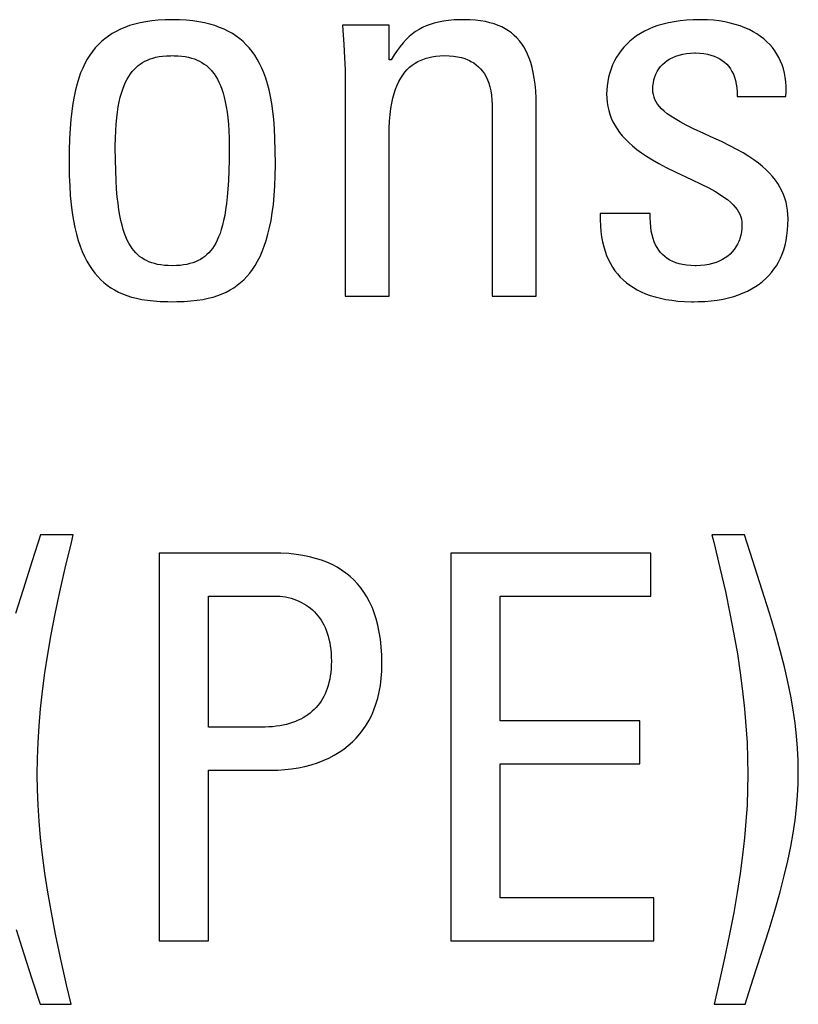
# Model space of a CAD drawing. Header units: millimetres. Extents: x -531 to 1423, y -716 to 1118.
# Tile 44 of 112: x 288.02 to 291.34, y 457.86 to 462.07. Entities that reach past the tile are written whole.
import ezdxf

# ---------------------------------------------------------------- set-up
doc = ezdxf.new("R2010")
doc.units = ezdxf.units.MM
doc.header["$LTSCALE"] = 23.1
doc.layers.get('0').update_dxf_attribs({"linetype": 'CONTINUOUS'})

msp = doc.modelspace()

# ---------------------------------------------------------------- linework, layer by layer
at = {"color": 7}
for p, q in [((288.5327, 462.0519), (288.5098, 462.0463)), ((288.557, 462.0565), (288.5327, 462.0519)), ((288.5828, 462.0603), (288.557, 462.0565)), ((288.6102, 462.063), (288.5828, 462.0603)), ((288.6393, 462.0647), (288.6102, 462.063)), ((288.6702, 462.0653), (288.6393, 462.0647)), ((288.7011, 462.0647), (288.6702, 462.0653)), ((288.7302, 462.063), (288.7011, 462.0647)), ((288.7576, 462.0603), (288.7302, 462.063)), ((288.7834, 462.0565), (288.7576, 462.0603)), ((288.8077, 462.0519), (288.7834, 462.0565)), ((288.8306, 462.0463), (288.8077, 462.0519)), ((289.7889, 462.0508), (289.7713, 462.0453)), ((289.8077, 462.0554), (289.7889, 462.0508)), ((289.8279, 462.0592), (289.8077, 462.0554)), ((289.8499, 462.0621), (289.8279, 462.0592)), ((289.874, 462.0641), (289.8499, 462.0621)), ((289.9005, 462.0651), (289.874, 462.0641)), ((289.9153, 462.0653), (289.9005, 462.0651)), ((289.9409, 462.0647), (289.9153, 462.0653)), ((289.9647, 462.0631), (289.9409, 462.0647)), ((289.9869, 462.0605), (289.9647, 462.0631)), ((290.0076, 462.0569), (289.9869, 462.0605)), ((290.0269, 462.0525), (290.0076, 462.0569)), ((290.0449, 462.0472), (290.0269, 462.0525)), ((290.0618, 462.041), (290.0449, 462.0472)), ((290.7891, 462.052), (290.7662, 462.0464)), ((290.8133, 462.0566), (290.7891, 462.052)), ((290.8389, 462.0603), (290.8133, 462.0566)), ((290.8659, 462.063), (290.8389, 462.0603)), ((290.8943, 462.0647), (290.8659, 462.063)), ((290.9242, 462.0653), (290.8943, 462.0647)), ((290.9286, 462.0653), (290.9242, 462.0653)), ((290.9553, 462.0645), (290.9286, 462.0653)), ((290.9811, 462.0627), (290.9553, 462.0645)), ((291.006, 462.0598), (290.9811, 462.0627)), ((291.0299, 462.0559), (291.006, 462.0598)), ((291.0528, 462.051), (291.0299, 462.0559)), ((291.0745, 462.0452), (291.0528, 462.051)), ((288.4135, 462.0057), (288.3973, 461.9951)), ((288.4306, 462.0155), (288.4135, 462.0057)), ((288.4487, 462.0244), (288.4306, 462.0155)), ((288.4679, 462.0325), (288.4487, 462.0244)), ((288.4883, 462.0398), (288.4679, 462.0325)), ((288.5098, 462.0463), (288.4883, 462.0398)), ((288.8522, 462.0398), (288.8306, 462.0463)), ((288.8725, 462.0325), (288.8522, 462.0398)), ((288.8917, 462.0244), (288.8725, 462.0325)), ((288.9098, 462.0155), (288.8917, 462.0244)), ((288.9269, 462.0057), (288.9098, 462.0155)), ((288.9431, 461.9951), (288.9269, 462.0057)), ((289.3971, 462.0424), (289.3989, 462.0202)), ((289.5966, 462.0424), (289.3971, 462.0424)), ((289.3989, 462.0202), (289.4033, 461.9592)), ((289.5966, 461.8934), (289.5966, 462.0424)), ((289.7096, 462.0146), (289.6957, 462.0044)), ((289.724, 462.0237), (289.7096, 462.0146)), ((289.739, 462.0318), (289.724, 462.0237)), ((289.7547, 462.039), (289.739, 462.0318)), ((289.7713, 462.0453), (289.7547, 462.039)), ((290.0775, 462.0341), (290.0618, 462.041)), ((290.0922, 462.0264), (290.0775, 462.0341)), ((290.0992, 462.0222), (290.0922, 462.0264)), ((290.106, 462.0179), (290.0992, 462.0222)), ((290.1189, 462.0085), (290.106, 462.0179)), ((290.1309, 461.9984), (290.1189, 462.0085)), ((290.6694, 462.0064), (290.6532, 461.9961)), ((290.6865, 462.0159), (290.6694, 462.0064)), ((290.7047, 462.0247), (290.6865, 462.0159)), ((290.724, 462.0327), (290.7047, 462.0247)), ((290.7445, 462.04), (290.724, 462.0327)), ((290.7662, 462.0464), (290.7445, 462.04)), ((291.0952, 462.0386), (291.0745, 462.0452)), ((291.1148, 462.0311), (291.0952, 462.0386)), ((291.1333, 462.0229), (291.1148, 462.0311)), ((291.1507, 462.0139), (291.1333, 462.0229)), ((291.167, 462.0043), (291.1507, 462.0139)), ((288.3677, 461.9715), (288.3541, 461.9584)), ((288.3821, 461.9837), (288.3677, 461.9715)), ((288.3973, 461.9951), (288.3821, 461.9837)), ((288.9583, 461.9837), (288.9431, 461.9951)), ((288.9727, 461.9715), (288.9583, 461.9837)), ((288.9863, 461.9584), (288.9727, 461.9715)), ((289.6563, 461.9666), (289.6436, 461.9512)), ((289.6691, 461.9806), (289.6563, 461.9666)), ((289.6822, 461.9931), (289.6691, 461.9806)), ((289.6957, 462.0044), (289.6822, 461.9931)), ((290.1421, 461.9874), (290.1309, 461.9984)), ((290.1526, 461.9756), (290.1421, 461.9874)), ((290.1624, 461.9628), (290.1526, 461.9756)), ((290.1715, 461.949), (290.1624, 461.9628)), ((290.624, 461.9735), (290.6108, 461.9611)), ((290.6381, 461.9851), (290.624, 461.9735)), ((290.6532, 461.9961), (290.6381, 461.9851)), ((291.1822, 461.9939), (291.167, 462.0043)), ((291.1964, 461.9829), (291.1822, 461.9939)), ((291.2096, 461.9713), (291.1964, 461.9829)), ((291.2218, 461.9591), (291.2096, 461.9713)), ((288.3292, 461.9295), (288.3179, 461.9136)), ((288.3413, 461.9445), (288.3292, 461.9295)), ((288.3541, 461.9584), (288.3413, 461.9445)), ((288.9991, 461.9445), (288.9863, 461.9584)), ((289.0112, 461.9295), (288.9991, 461.9445)), ((289.0226, 461.9136), (289.0112, 461.9295)), ((289.4033, 461.9592), (289.4062, 461.9033)), ((289.631, 461.934), (289.6184, 461.9148)), ((289.6436, 461.9512), (289.631, 461.934)), ((290.1799, 461.9341), (290.1715, 461.949)), ((290.1877, 461.918), (290.1799, 461.9341)), ((290.5871, 461.9344), (290.5766, 461.92)), ((290.5985, 461.9481), (290.5871, 461.9344)), ((290.6108, 461.9611), (290.5985, 461.9481)), ((290.8505, 461.9181), (290.8664, 461.9209)), ((290.8664, 461.9209), (290.8832, 461.9226)), ((290.8832, 461.9226), (290.9006, 461.9232)), ((290.9006, 461.9232), (290.9012, 461.9232)), ((290.9012, 461.9232), (290.9041, 461.9232)), ((290.9041, 461.9232), (290.9226, 461.9224)), ((290.9226, 461.9224), (290.9398, 461.9207)), ((291.233, 461.9462), (291.2218, 461.9591)), ((291.2432, 461.9327), (291.233, 461.9462)), ((291.2525, 461.9186), (291.2432, 461.9327)), ((288.3071, 461.8965), (288.2971, 461.8783)), ((288.3179, 461.9136), (288.3071, 461.8965)), ((288.5337, 461.8761), (288.5435, 461.8824)), ((288.5435, 461.8824), (288.5537, 461.8881)), ((288.5537, 461.8881), (288.5644, 461.8932)), ((288.5644, 461.8932), (288.5758, 461.8977)), ((288.5758, 461.8977), (288.5879, 461.9015)), ((288.5879, 461.9015), (288.6007, 461.9048)), ((288.6007, 461.9048), (288.6144, 461.9075)), ((288.6144, 461.9075), (288.6291, 461.9095)), ((288.6291, 461.9095), (288.645, 461.9109)), ((288.645, 461.9109), (288.6621, 461.9116)), ((288.6621, 461.9116), (288.6702, 461.9117)), ((288.6702, 461.9117), (288.6783, 461.9116)), ((288.6783, 461.9116), (288.6954, 461.9109)), ((288.6954, 461.9109), (288.7113, 461.9095)), ((288.7113, 461.9095), (288.726, 461.9075)), ((288.726, 461.9075), (288.7397, 461.9048)), ((288.7397, 461.9048), (288.7525, 461.9015)), ((288.7525, 461.9015), (288.7646, 461.8977)), ((288.7646, 461.8977), (288.776, 461.8932)), ((288.776, 461.8932), (288.7868, 461.8881)), ((288.7868, 461.8881), (288.797, 461.8824)), ((288.797, 461.8824), (288.8067, 461.8761)), ((289.0333, 461.8965), (289.0226, 461.9136)), ((289.0433, 461.8783), (289.0333, 461.8965)), ((289.4062, 461.9033), (289.408, 461.851)), ((289.6057, 461.8934), (289.5966, 461.8934)), ((289.6184, 461.9148), (289.6057, 461.8934)), ((289.695, 461.8711), (289.7068, 461.8793)), ((289.7068, 461.8793), (289.7193, 461.8866)), ((289.7193, 461.8866), (289.7327, 461.893)), ((289.7327, 461.893), (289.7469, 461.8985)), ((289.7469, 461.8985), (289.7543, 461.9009)), ((289.7543, 461.9009), (289.762, 461.9031)), ((289.762, 461.9031), (289.778, 461.9068)), ((289.778, 461.9068), (289.7951, 461.9095)), ((289.7951, 461.9095), (289.8133, 461.9111)), ((289.8133, 461.9111), (289.8327, 461.9117)), ((289.8327, 461.9117), (289.8529, 461.9111)), ((289.8529, 461.9111), (289.8715, 461.9095)), ((289.8715, 461.9095), (289.8887, 461.9069)), ((289.8887, 461.9069), (289.9047, 461.9033)), ((289.9047, 461.9033), (289.9194, 461.8989)), ((289.9194, 461.8989), (289.9331, 461.8936)), ((289.9331, 461.8936), (289.9395, 461.8907)), ((289.9395, 461.8907), (289.9457, 461.8875)), ((289.9457, 461.8875), (289.9574, 461.8806)), ((289.9574, 461.8806), (289.9682, 461.873)), ((290.1948, 461.9007), (290.1877, 461.918)), ((290.2012, 461.8819), (290.1948, 461.9007)), ((290.2069, 461.8615), (290.2012, 461.8819)), ((290.5584, 461.8892), (290.5507, 461.8728)), ((290.567, 461.9049), (290.5584, 461.8892)), ((290.5766, 461.92), (290.567, 461.9049)), ((290.7643, 461.8743), (290.7738, 461.8829)), ((290.7738, 461.8829), (290.7842, 461.8907)), ((290.7842, 461.8907), (290.7956, 461.8978)), ((290.7956, 461.8978), (290.8079, 461.9042)), ((290.8079, 461.9042), (290.8212, 461.9097)), ((290.8212, 461.9097), (290.8354, 461.9144)), ((290.8354, 461.9144), (290.8505, 461.9181)), ((290.9398, 461.9207), (290.9557, 461.9179)), ((290.9557, 461.9179), (290.9705, 461.9143)), ((290.9705, 461.9143), (290.9842, 461.9098)), ((290.9842, 461.9098), (290.9968, 461.9044)), ((290.9968, 461.9044), (291.0085, 461.8983)), ((291.0085, 461.8983), (291.0192, 461.8913)), ((291.0192, 461.8913), (291.0291, 461.8836)), ((291.0291, 461.8836), (291.0382, 461.875)), ((291.2608, 461.9038), (291.2525, 461.9186)), ((291.2682, 461.8883), (291.2608, 461.9038)), ((291.2746, 461.8722), (291.2682, 461.8883)), ((288.279, 461.838), (288.2709, 461.8157)), ((288.2877, 461.8588), (288.279, 461.838)), ((288.2971, 461.8783), (288.2877, 461.8588)), ((288.4915, 461.8337), (288.4992, 461.8437)), ((288.4992, 461.8437), (288.5032, 461.8484)), ((288.5032, 461.8484), (288.5072, 461.8529)), ((288.5072, 461.8529), (288.5157, 461.8614)), ((288.5157, 461.8614), (288.5245, 461.8691)), ((288.5245, 461.8691), (288.5337, 461.8761)), ((288.8067, 461.8761), (288.8159, 461.8691)), ((288.8159, 461.8691), (288.8248, 461.8614)), ((288.8248, 461.8614), (288.8332, 461.8529)), ((288.8332, 461.8529), (288.8373, 461.8484)), ((288.8373, 461.8484), (288.8412, 461.8437)), ((288.8412, 461.8437), (288.8489, 461.8337)), ((289.0527, 461.8588), (289.0433, 461.8783)), ((289.0614, 461.838), (289.0527, 461.8588)), ((289.0695, 461.8157), (289.0614, 461.838)), ((289.408, 461.851), (289.4085, 461.8016)), ((289.6545, 461.8289), (289.6637, 461.8409)), ((289.6637, 461.8409), (289.6735, 461.852)), ((289.6735, 461.852), (289.6839, 461.862)), ((289.6839, 461.862), (289.695, 461.8711)), ((289.9682, 461.873), (289.9781, 461.8645)), ((289.9781, 461.8645), (289.9872, 461.8552)), ((289.9872, 461.8552), (289.9955, 461.845)), ((289.9955, 461.845), (290.0031, 461.8339)), ((290.2119, 461.8395), (290.2069, 461.8615)), ((290.2162, 461.8155), (290.2119, 461.8395)), ((290.5382, 461.8383), (290.5334, 461.8202)), ((290.5439, 461.8558), (290.5382, 461.8383)), ((290.5507, 461.8728), (290.5439, 461.8558)), ((290.7359, 461.8334), (290.7416, 461.8447)), ((290.7416, 461.8447), (290.7482, 461.8552)), ((290.7482, 461.8552), (290.7558, 461.8651)), ((290.7558, 461.8651), (290.7643, 461.8743)), ((291.0382, 461.875), (291.0464, 461.8656)), ((291.0464, 461.8656), (291.0538, 461.8554)), ((291.0538, 461.8554), (291.0604, 461.8443)), ((291.0604, 461.8443), (291.0663, 461.8323)), ((291.2801, 461.8553), (291.2746, 461.8722)), ((291.2846, 461.8377), (291.2801, 461.8553)), ((291.288, 461.8193), (291.2846, 461.8377)), ((288.2709, 461.8157), (288.2635, 461.7917)), ((288.4645, 461.7839), (288.4707, 461.7979)), ((288.4707, 461.7979), (288.4773, 461.8108)), ((288.4773, 461.8108), (288.4842, 461.8227)), ((288.4842, 461.8227), (288.4915, 461.8337)), ((288.8489, 461.8337), (288.8562, 461.8227)), ((288.8562, 461.8227), (288.8632, 461.8108)), ((288.8632, 461.8108), (288.8697, 461.7979)), ((288.8697, 461.7979), (288.8759, 461.7839)), ((289.0769, 461.7917), (289.0695, 461.8157)), ((289.4085, 461.8016), (289.4085, 460.8844)), ((289.6306, 461.7859), (289.638, 461.8014)), ((289.638, 461.8014), (289.6459, 461.8158)), ((289.6459, 461.8158), (289.6545, 461.8289)), ((290.0031, 461.8339), (290.01, 461.8218)), ((290.01, 461.8218), (290.0162, 461.8087)), ((290.0162, 461.8087), (290.0216, 461.7944)), ((290.2197, 461.7894), (290.2162, 461.8155)), ((290.5297, 461.8018), (290.5271, 461.7831)), ((290.5334, 461.8202), (290.5297, 461.8018)), ((290.723, 461.7818), (290.7246, 461.7958)), ((290.7246, 461.7958), (290.7274, 461.809)), ((290.7274, 461.809), (290.7311, 461.8216)), ((290.7311, 461.8216), (290.7359, 461.8334)), ((291.0663, 461.8323), (291.0712, 461.8194)), ((291.0712, 461.8194), (291.0754, 461.8053)), ((291.0754, 461.8053), (291.0786, 461.7902)), ((291.2904, 461.8001), (291.288, 461.8193)), ((291.2918, 461.7801), (291.2904, 461.8001)), ((288.2568, 461.7659), (288.2508, 461.7381)), ((288.2635, 461.7917), (288.2568, 461.7659)), ((288.4532, 461.7522), (288.4587, 461.7687)), ((288.4587, 461.7687), (288.4645, 461.7839)), ((288.8759, 461.7839), (288.8818, 461.7687)), ((288.8818, 461.7687), (288.8872, 461.7522)), ((289.0836, 461.7659), (289.0769, 461.7917)), ((289.0896, 461.7381), (289.0836, 461.7659)), ((289.6178, 461.7506), (289.6239, 461.7689)), ((289.6239, 461.7689), (289.6306, 461.7859)), ((290.0216, 461.7944), (290.0263, 461.7789)), ((290.0263, 461.7789), (290.0302, 461.762)), ((290.0302, 461.762), (290.0332, 461.7437)), ((290.2223, 461.7609), (290.2197, 461.7894)), ((290.224, 461.7296), (290.2223, 461.7609)), ((290.5256, 461.7643), (290.5252, 461.7489)), ((290.5271, 461.7831), (290.5256, 461.7643)), ((290.7224, 461.7672), (290.723, 461.7818)), ((290.723, 461.7562), (290.7224, 461.7672)), ((290.7247, 461.7456), (290.723, 461.7562)), ((291.0786, 461.7902), (291.0809, 461.7739)), ((291.0809, 461.7739), (291.0822, 461.7563)), ((291.0822, 461.7563), (291.0824, 461.7374)), ((291.291, 461.7374), (291.292, 461.7592)), ((291.292, 461.7592), (291.2918, 461.7801)), ((288.2508, 461.7381), (288.2455, 461.708)), ((288.4395, 461.6939), (288.4436, 461.7149)), ((288.4436, 461.7149), (288.4482, 461.7343)), ((288.4482, 461.7343), (288.4532, 461.7522)), ((288.8872, 461.7522), (288.8922, 461.7343)), ((288.8922, 461.7343), (288.8968, 461.7149)), ((288.8968, 461.7149), (288.9009, 461.6939)), ((289.095, 461.708), (289.0896, 461.7381)), ((289.6077, 461.709), (289.6124, 461.7306)), ((289.6124, 461.7306), (289.6178, 461.7506)), ((290.0332, 461.7437), (290.0354, 461.7237)), ((290.0354, 461.7237), (290.0366, 461.702)), ((290.2248, 461.6951), (290.224, 461.7296)), ((290.5252, 461.7489), (290.5258, 461.7302)), ((290.5258, 461.7302), (290.5275, 461.7122)), ((290.5275, 461.7122), (290.5303, 461.6948)), ((290.7275, 461.7352), (290.7247, 461.7456)), ((290.7314, 461.7251), (290.7275, 461.7352)), ((290.7366, 461.7151), (290.7314, 461.7251)), ((290.743, 461.7051), (290.7366, 461.7151)), ((291.0824, 461.7374), (291.291, 461.7374)), ((288.2409, 461.6753), (288.2371, 461.6396)), ((288.2455, 461.708), (288.2409, 461.6753)), ((288.4329, 461.6465), (288.4359, 461.6712)), ((288.4359, 461.6712), (288.4395, 461.6939)), ((288.9009, 461.6939), (288.9045, 461.6712)), ((288.9045, 461.6712), (288.9075, 461.6465)), ((289.0995, 461.6753), (289.095, 461.708)), ((289.1034, 461.6396), (289.0995, 461.6753)), ((289.6007, 461.6599), (289.6038, 461.6855)), ((289.6038, 461.6855), (289.6077, 461.709)), ((290.0366, 461.702), (290.0368, 461.687)), ((290.0368, 461.687), (290.0368, 460.8844)), ((290.2248, 460.8844), (290.2248, 461.6951)), ((290.5303, 461.6948), (290.5341, 461.6779)), ((290.5341, 461.6779), (290.539, 461.6614)), ((290.7507, 461.695), (290.743, 461.7051)), ((290.7601, 461.6849), (290.7507, 461.695)), ((290.7711, 461.6746), (290.7601, 461.6849)), ((290.7842, 461.664), (290.7711, 461.6746)), ((288.2371, 461.6396), (288.234, 461.6003)), ((288.4305, 461.6199), (288.4329, 461.6465)), ((288.9075, 461.6465), (288.91, 461.6199)), ((289.1064, 461.6003), (289.1034, 461.6396)), ((289.597, 461.6017), (289.5984, 461.6321)), ((289.5984, 461.6321), (289.6007, 461.6599)), ((290.539, 461.6614), (290.545, 461.6454)), ((290.545, 461.6454), (290.5521, 461.6297)), ((290.5521, 461.6297), (290.5602, 461.6144)), ((290.7995, 461.653), (290.7842, 461.664)), ((290.8176, 461.6414), (290.7995, 461.653)), ((290.839, 461.629), (290.8176, 461.6414)), ((290.8648, 461.6154), (290.839, 461.629)), ((288.234, 461.6003), (288.2318, 461.5565)), ((288.4275, 461.56), (288.4286, 461.5911)), ((288.4286, 461.5911), (288.4305, 461.6199)), ((288.91, 461.6199), (288.9118, 461.5911)), ((288.9118, 461.5911), (288.9129, 461.56)), ((289.1086, 461.5565), (289.1064, 461.6003)), ((289.5966, 461.57), (289.597, 461.6017)), ((290.5602, 461.6144), (290.5696, 461.5993)), ((290.5696, 461.5993), (290.5801, 461.5844)), ((290.8968, 461.5997), (290.8648, 461.6154)), ((290.9404, 461.5795), (290.8968, 461.5997)), ((288.2318, 461.5565), (288.2304, 461.5069)), ((288.4271, 461.5264), (288.4275, 461.56)), ((288.9129, 461.56), (288.9133, 461.5264)), ((289.11, 461.5069), (289.1086, 461.5565)), ((289.5966, 460.8844), (289.5966, 461.57)), ((290.5801, 461.5844), (290.5919, 461.5697)), ((290.5919, 461.5697), (290.6051, 461.5552)), ((290.6051, 461.5552), (290.6197, 461.5407)), ((290.9704, 461.5658), (290.9404, 461.5795)), ((291.0152, 461.5449), (290.9704, 461.5658)), ((291.0508, 461.5275), (291.0152, 461.5449)), ((288.2304, 461.5069), (288.2299, 461.4489)), ((288.4271, 461.5193), (288.4271, 461.5264)), ((288.4276, 461.4665), (288.4271, 461.5193)), ((288.9133, 461.5193), (288.9129, 461.4665)), ((288.9133, 461.5264), (288.9133, 461.5193)), ((289.1105, 461.4489), (289.11, 461.5069)), ((290.6197, 461.5407), (290.6359, 461.5263)), ((290.6359, 461.5263), (290.6539, 461.5118)), ((290.6539, 461.5118), (290.6737, 461.4972)), ((291.0813, 461.5115), (291.0508, 461.5275)), ((291.1081, 461.4963), (291.0813, 461.5115)), ((288.4287, 461.4201), (288.4276, 461.4665)), ((288.9129, 461.4665), (288.9117, 461.4201)), ((290.6737, 461.4972), (290.6958, 461.4825)), ((290.6958, 461.4825), (290.7204, 461.4673)), ((290.7204, 461.4673), (290.748, 461.4516)), ((291.1321, 461.4816), (291.1081, 461.4963)), ((291.1536, 461.4672), (291.1321, 461.4816)), ((291.1731, 461.4529), (291.1536, 461.4672)), ((288.2299, 461.4489), (288.2299, 461.4462)), ((288.2299, 461.4462), (288.2305, 461.3992)), ((288.4304, 461.3791), (288.4287, 461.4201)), ((288.9117, 461.4201), (288.91, 461.3791)), ((289.1099, 461.3992), (289.1105, 461.4462)), ((289.1105, 461.4462), (289.1105, 461.4489)), ((290.748, 461.4516), (290.7797, 461.4349)), ((290.7797, 461.4349), (290.8172, 461.4163)), ((291.1907, 461.4386), (291.1731, 461.4529)), ((291.2066, 461.4244), (291.1907, 461.4386)), ((291.221, 461.41), (291.2066, 461.4244)), ((288.2305, 461.3992), (288.2322, 461.3555)), ((288.4326, 461.3425), (288.4304, 461.3791)), ((288.91, 461.3791), (288.9078, 461.3425)), ((289.1083, 461.3555), (289.1099, 461.3992)), ((290.8172, 461.4163), (290.8664, 461.3929)), ((290.8664, 461.3929), (290.8871, 461.3831)), ((290.8871, 461.3831), (290.9294, 461.3628)), ((291.234, 461.3955), (291.221, 461.41)), ((291.2457, 461.3808), (291.234, 461.3955)), ((291.2561, 461.3659), (291.2457, 461.3808)), ((288.2322, 461.3555), (288.2348, 461.3147)), ((288.4354, 461.3097), (288.4326, 461.3425)), ((288.9078, 461.3425), (288.905, 461.3097)), ((289.1056, 461.3147), (289.1083, 461.3555)), ((290.9294, 461.3628), (290.9609, 461.3468)), ((290.9609, 461.3468), (290.9865, 461.3329)), ((290.9865, 461.3329), (291.0078, 461.3202)), ((291.2654, 461.3508), (291.2561, 461.3659)), ((291.2735, 461.3354), (291.2654, 461.3508)), ((291.2805, 461.3196), (291.2735, 461.3354)), ((288.2348, 461.3147), (288.2385, 461.2767)), ((288.4386, 461.2801), (288.4354, 461.3097)), ((288.905, 461.3097), (288.9018, 461.2801)), ((289.1019, 461.2767), (289.1056, 461.3147)), ((291.0078, 461.3202), (291.0258, 461.3083)), ((291.0258, 461.3083), (291.0411, 461.297)), ((291.0411, 461.297), (291.0542, 461.2861)), ((291.2864, 461.3034), (291.2805, 461.3196)), ((291.2913, 461.2867), (291.2864, 461.3034)), ((288.2385, 461.2767), (288.243, 461.2413)), ((288.4423, 461.2535), (288.4386, 461.2801)), ((288.4463, 461.2293), (288.4423, 461.2535)), ((288.8982, 461.2535), (288.8941, 461.2293)), ((288.9018, 461.2801), (288.8982, 461.2535)), ((289.0974, 461.2413), (289.1019, 461.2767)), ((291.0542, 461.2861), (291.0653, 461.2755)), ((291.0653, 461.2755), (291.0746, 461.2651)), ((291.0746, 461.2651), (291.0824, 461.2548)), ((291.0824, 461.2548), (291.0888, 461.2446)), ((291.2952, 461.2696), (291.2913, 461.2867)), ((291.298, 461.2519), (291.2952, 461.2696)), ((291.2996, 461.2336), (291.298, 461.2519)), ((288.243, 461.2413), (288.2484, 461.2084)), ((288.2484, 461.2084), (288.2545, 461.1778)), ((288.4508, 461.2074), (288.4463, 461.2293)), ((288.4556, 461.1875), (288.4508, 461.2074)), ((288.8896, 461.2074), (288.8848, 461.1875)), ((288.8941, 461.2293), (288.8896, 461.2074)), ((289.0859, 461.1778), (289.092, 461.2084)), ((289.092, 461.2084), (289.0974, 461.2413)), ((290.4976, 461.2375), (290.4975, 461.2106)), ((290.4975, 461.2106), (290.4985, 461.1851)), ((290.7109, 461.2375), (290.4976, 461.2375)), ((290.711, 461.22), (290.7109, 461.2375)), ((290.7119, 461.1994), (290.711, 461.22)), ((291.0888, 461.2446), (291.094, 461.2344)), ((291.094, 461.2344), (291.0979, 461.2241)), ((291.0979, 461.2241), (291.1007, 461.2135)), ((291.1007, 461.2135), (291.1024, 461.2028)), ((291.3002, 461.2146), (291.2996, 461.2336)), ((291.2996, 461.1899), (291.3002, 461.2146)), ((288.2545, 461.1778), (288.2614, 461.1494)), ((288.4608, 461.1694), (288.4556, 461.1875)), ((288.4663, 461.1528), (288.4608, 461.1694)), ((288.8797, 461.1694), (288.8741, 461.1528)), ((288.8848, 461.1875), (288.8797, 461.1694)), ((289.079, 461.1494), (289.0859, 461.1778)), ((290.4985, 461.1851), (290.5005, 461.1609)), ((290.7135, 461.1804), (290.7119, 461.1994)), ((290.716, 461.1629), (290.7135, 461.1804)), ((291.1024, 461.1754), (291.1008, 461.1599)), ((291.1024, 461.2028), (291.103, 461.1917)), ((291.103, 461.1917), (291.1024, 461.1754)), ((291.2953, 461.144), (291.298, 461.1664)), ((291.298, 461.1664), (291.2996, 461.1899)), ((288.2614, 461.1494), (288.269, 461.1229)), ((288.269, 461.1229), (288.2772, 461.0983)), ((288.4721, 461.1377), (288.4663, 461.1528)), ((288.4783, 461.1239), (288.4721, 461.1377)), ((288.4847, 461.1113), (288.4783, 461.1239)), ((288.8622, 461.1239), (288.8557, 461.1113)), ((288.8683, 461.1377), (288.8622, 461.1239)), ((288.8741, 461.1528), (288.8683, 461.1377)), ((289.0632, 461.0983), (289.0714, 461.1229)), ((289.0714, 461.1229), (289.079, 461.1494)), ((290.5005, 461.1609), (290.5036, 461.1381)), ((290.5036, 461.1381), (290.5076, 461.1164)), ((290.7194, 461.1466), (290.716, 461.1629)), ((290.7236, 461.1315), (290.7194, 461.1466)), ((290.7285, 461.1175), (290.7236, 461.1315)), ((291.0922, 461.125), (291.0897, 461.1186)), ((291.0944, 461.1316), (291.0922, 461.125)), ((291.0981, 461.1454), (291.0944, 461.1316)), ((291.1008, 461.1599), (291.0981, 461.1454)), ((291.2869, 461.1025), (291.2916, 461.1228)), ((291.2916, 461.1228), (291.2953, 461.144)), ((288.2772, 461.0983), (288.2861, 461.0755)), ((288.4915, 461.0998), (288.4847, 461.1113)), ((288.4987, 461.0892), (288.4915, 461.0998)), ((288.5062, 461.0795), (288.4987, 461.0892)), ((288.8418, 461.0892), (288.8343, 461.0795)), ((288.8489, 461.0998), (288.8418, 461.0892)), ((288.8557, 461.1113), (288.8489, 461.0998)), ((289.0543, 461.0755), (289.0632, 461.0983)), ((290.5076, 461.1164), (290.5126, 461.0959)), ((290.5126, 461.0959), (290.5185, 461.0765)), ((290.7342, 461.1046), (290.7285, 461.1175)), ((290.7406, 461.0927), (290.7342, 461.1046)), ((290.7478, 461.0817), (290.7406, 461.0927)), ((290.7557, 461.0716), (290.7478, 461.0817)), ((291.0702, 461.0843), (291.0619, 461.0742)), ((291.0776, 461.095), (291.0702, 461.0843)), ((291.0841, 461.1064), (291.0776, 461.095)), ((291.0897, 461.1186), (291.0841, 461.1064)), ((291.2747, 461.0649), (291.2813, 461.0832)), ((291.2813, 461.0832), (291.2869, 461.1025)), ((288.2861, 461.0755), (288.2955, 461.0542)), ((288.2955, 461.0542), (288.3056, 461.0345)), ((288.514, 461.0706), (288.5062, 461.0795)), ((288.5223, 461.0625), (288.514, 461.0706)), ((288.531, 461.055), (288.5223, 461.0625)), ((288.5402, 461.0483), (288.531, 461.055)), ((288.5498, 461.0422), (288.5402, 461.0483)), ((288.56, 461.0367), (288.5498, 461.0422)), ((288.7906, 461.0422), (288.7804, 461.0367)), ((288.8003, 461.0483), (288.7906, 461.0422)), ((288.8094, 461.055), (288.8003, 461.0483)), ((288.8181, 461.0625), (288.8094, 461.055)), ((288.8264, 461.0706), (288.8181, 461.0625)), ((288.8343, 461.0795), (288.8264, 461.0706)), ((289.0348, 461.0345), (289.0449, 461.0542)), ((289.0449, 461.0542), (289.0543, 461.0755)), ((290.5185, 461.0765), (290.5252, 461.0581)), ((290.5252, 461.0581), (290.5328, 461.0406)), ((290.5328, 461.0406), (290.5412, 461.0241)), ((290.7643, 461.0623), (290.7557, 461.0716)), ((290.7738, 461.0539), (290.7643, 461.0623)), ((290.784, 461.0462), (290.7738, 461.0539)), ((290.7952, 461.0393), (290.784, 461.0462)), ((290.8072, 461.0332), (290.7952, 461.0393)), ((291.0193, 461.0412), (291.0063, 461.0348)), ((291.0314, 461.0484), (291.0193, 461.0412)), ((291.0425, 461.0563), (291.0314, 461.0484)), ((291.0526, 461.0649), (291.0425, 461.0563)), ((291.0619, 461.0742), (291.0526, 461.0649)), ((291.259, 461.0309), (291.2673, 461.0475)), ((291.2673, 461.0475), (291.2747, 461.0649)), ((288.3056, 461.0345), (288.3162, 461.0162)), ((288.3162, 461.0162), (288.3275, 460.9992)), ((288.3275, 460.9992), (288.3393, 460.9835)), ((288.5708, 461.0318), (288.56, 461.0367)), ((288.5823, 461.0276), (288.5708, 461.0318)), ((288.5945, 461.0239), (288.5823, 461.0276)), ((288.6076, 461.0208), (288.5945, 461.0239)), ((288.6215, 461.0184), (288.6076, 461.0208)), ((288.6365, 461.0166), (288.6215, 461.0184)), ((288.6527, 461.0154), (288.6365, 461.0166)), ((288.6702, 461.0151), (288.6527, 461.0154)), ((288.6877, 461.0154), (288.6702, 461.0151)), ((288.7039, 461.0166), (288.6877, 461.0154)), ((288.7189, 461.0184), (288.7039, 461.0166)), ((288.7329, 461.0208), (288.7189, 461.0184)), ((288.7459, 461.0239), (288.7329, 461.0208)), ((288.7581, 461.0276), (288.7459, 461.0239)), ((288.7696, 461.0318), (288.7581, 461.0276)), ((288.7804, 461.0367), (288.7696, 461.0318)), ((289.0011, 460.9835), (289.0129, 460.9992)), ((289.0129, 460.9992), (289.0242, 461.0162)), ((289.0242, 461.0162), (289.0348, 461.0345)), ((290.5412, 461.0241), (290.5504, 461.0085)), ((290.5504, 461.0085), (290.5605, 460.9937)), ((290.8203, 461.0279), (290.8072, 461.0332)), ((290.8345, 461.0235), (290.8203, 461.0279)), ((290.842, 461.0216), (290.8345, 461.0235)), ((290.8498, 461.0199), (290.842, 461.0216)), ((290.8664, 461.0173), (290.8498, 461.0199)), ((290.8842, 461.0156), (290.8664, 461.0173)), ((290.9035, 461.0151), (290.8842, 461.0156)), ((290.9075, 461.0151), (290.9035, 461.0151)), ((290.9264, 461.0159), (290.9075, 461.0151)), ((290.9443, 461.0178), (290.9264, 461.0159)), ((290.9612, 461.0206), (290.9443, 461.0178)), ((290.9772, 461.0245), (290.9612, 461.0206)), ((290.9922, 461.0292), (290.9772, 461.0245)), ((291.0063, 461.0348), (290.9922, 461.0292)), ((291.2289, 460.986), (291.2398, 461.0002)), ((291.2398, 461.0002), (291.2499, 461.0151)), ((291.2499, 461.0151), (291.259, 461.0309)), ((288.3393, 460.9835), (288.3517, 460.9689)), ((288.3517, 460.9689), (288.3647, 460.9554)), ((288.3647, 460.9554), (288.3783, 460.943)), ((288.9621, 460.943), (288.9757, 460.9554)), ((288.9757, 460.9554), (288.9887, 460.9689)), ((288.9887, 460.9689), (289.0011, 460.9835)), ((290.5605, 460.9937), (290.5715, 460.9798)), ((290.5715, 460.9798), (290.5832, 460.9666)), ((290.5832, 460.9666), (290.5958, 460.9542)), ((290.5958, 460.9542), (290.6094, 460.9426)), ((291.191, 460.9479), (291.2045, 460.9598)), ((291.2045, 460.9598), (291.2172, 460.9726)), ((291.2172, 460.9726), (291.2289, 460.986)), ((288.3783, 460.943), (288.3926, 460.9316)), ((288.3926, 460.9316), (288.4076, 460.9211)), ((288.4076, 460.9211), (288.4234, 460.9115)), ((288.917, 460.9115), (288.9328, 460.9211)), ((288.9328, 460.9211), (288.9478, 460.9316)), ((288.9478, 460.9316), (288.9621, 460.943)), ((290.6094, 460.9426), (290.6238, 460.9316)), ((290.6238, 460.9316), (290.6392, 460.9214)), ((290.6392, 460.9214), (290.6556, 460.912)), ((290.6556, 460.912), (290.673, 460.9032)), ((291.127, 460.907), (291.1445, 460.9161)), ((291.1445, 460.9161), (291.161, 460.926)), ((291.161, 460.926), (291.1765, 460.9366)), ((291.1765, 460.9366), (291.191, 460.9479)), ((288.4234, 460.9115), (288.4401, 460.9027)), ((288.4401, 460.9027), (288.4576, 460.8948)), ((288.4576, 460.8948), (288.4763, 460.8877)), ((288.4763, 460.8877), (288.496, 460.8815)), ((288.496, 460.8815), (288.5171, 460.876)), ((288.5171, 460.876), (288.5397, 460.8714)), ((288.5397, 460.8714), (288.564, 460.8676)), ((288.7764, 460.8676), (288.8007, 460.8714)), ((288.8007, 460.8714), (288.8233, 460.876)), ((288.8233, 460.876), (288.8444, 460.8815)), ((288.8444, 460.8815), (288.8642, 460.8877)), ((288.8642, 460.8877), (288.8828, 460.8948)), ((288.8828, 460.8948), (288.9004, 460.9027)), ((288.9004, 460.9027), (288.917, 460.9115)), ((289.4085, 460.8844), (289.5966, 460.8844)), ((290.0368, 460.8844), (290.2248, 460.8844)), ((290.673, 460.9032), (290.6916, 460.8952)), ((290.6916, 460.8952), (290.7113, 460.888)), ((290.7113, 460.888), (290.7323, 460.8816)), ((290.7323, 460.8816), (290.7545, 460.8759)), ((290.7545, 460.8759), (290.7781, 460.8712)), ((290.7781, 460.8712), (290.8031, 460.8673)), ((290.9977, 460.8686), (291.0223, 460.8729)), ((291.0223, 460.8729), (291.0457, 460.8781)), ((291.0457, 460.8781), (291.0677, 460.8841)), ((291.0677, 460.8841), (291.0886, 460.8909)), ((291.0886, 460.8909), (291.1084, 460.8986)), ((291.1084, 460.8986), (291.127, 460.907)), ((288.564, 460.8676), (288.5904, 460.8647)), ((288.5904, 460.8647), (288.6191, 460.8627)), ((288.6191, 460.8627), (288.6509, 460.8616)), ((288.6509, 460.8616), (288.6702, 460.8615)), ((288.6702, 460.8615), (288.6895, 460.8616)), ((288.6895, 460.8616), (288.7213, 460.8627)), ((288.7213, 460.8627), (288.7501, 460.8647)), ((288.7501, 460.8647), (288.7764, 460.8676)), ((290.8031, 460.8673), (290.8296, 460.8643)), ((290.8296, 460.8643), (290.8576, 460.8624)), ((290.8576, 460.8624), (290.8873, 460.8615)), ((290.8873, 460.8615), (290.8966, 460.8615)), ((290.8966, 460.8615), (290.9161, 460.8617)), ((290.9161, 460.8617), (290.9446, 460.863)), ((290.9446, 460.863), (290.9719, 460.8653)), ((290.9719, 460.8653), (290.9977, 460.8686)), ((288.1077, 459.8663), (288.0724, 459.7547)), ((288.2476, 459.8663), (288.1077, 459.8663)), ((288.2395, 459.8341), (288.2476, 459.8663)), ((290.9745, 459.8663), (290.9823, 459.8354)), ((291.1144, 459.8663), (290.9745, 459.8663)), ((291.1498, 459.7546), (291.1144, 459.8663)), ((288.2128, 459.724), (288.2395, 459.8341)), ((290.9823, 459.8354), (291.0091, 459.7252)), ((288.6136, 459.7883), (288.6136, 458.1327)), ((289.1044, 459.7883), (288.6136, 459.7883)), ((289.1342, 459.7878), (289.1044, 459.7883)), ((289.1674, 459.7859), (289.1342, 459.7878)), ((289.1987, 459.7827), (289.1674, 459.7859)), ((289.2283, 459.7783), (289.1987, 459.7827)), ((289.2562, 459.7727), (289.2283, 459.7783)), ((289.8602, 459.7883), (289.8602, 458.1327)), ((290.7132, 459.7883), (289.8602, 459.7883)), ((290.7132, 459.6049), (290.7132, 459.7883)), ((288.0724, 459.7547), (288.0335, 459.6334)), ((289.2825, 459.7659), (289.2562, 459.7727)), ((289.3074, 459.7581), (289.2825, 459.7659)), ((289.3309, 459.7492), (289.3074, 459.7581)), ((289.353, 459.7392), (289.3309, 459.7492)), ((289.3739, 459.7282), (289.353, 459.7392)), ((291.1882, 459.6348), (291.1498, 459.7546)), ((288.1899, 459.6234), (288.2128, 459.724)), ((289.3936, 459.7161), (289.3739, 459.7282)), ((289.4121, 459.7031), (289.3936, 459.7161)), ((289.4295, 459.6889), (289.4121, 459.7031)), ((291.0091, 459.7252), (291.0321, 459.6244)), ((289.4459, 459.6737), (289.4295, 459.6889)), ((289.4613, 459.6574), (289.4459, 459.6737)), ((289.4756, 459.64), (289.4613, 459.6574)), ((288.0335, 459.6334), (288.0014, 459.5311)), ((288.1701, 459.5297), (288.1899, 459.6234)), ((289.489, 459.6213), (289.4756, 459.64)), ((289.5014, 459.6014), (289.489, 459.6213)), ((291.0321, 459.6244), (291.0518, 459.5305)), ((291.2204, 459.5321), (291.1882, 459.6348)), ((288.8246, 459.0453), (288.8246, 459.6049)), ((288.8246, 459.6049), (289.1158, 459.6049)), ((289.1158, 459.6049), (289.1207, 459.6048)), ((289.1207, 459.6048), (289.131, 459.6041)), ((289.131, 459.6041), (289.1422, 459.6029)), ((289.1422, 459.6029), (289.1539, 459.601)), ((289.1539, 459.601), (289.1657, 459.5985)), ((289.1657, 459.5985), (289.1775, 459.5954)), ((289.1775, 459.5954), (289.189, 459.5918)), ((289.189, 459.5918), (289.2003, 459.5876)), ((289.2003, 459.5876), (289.2112, 459.583)), ((289.2112, 459.583), (289.2218, 459.5779)), ((289.2218, 459.5779), (289.232, 459.5723)), ((289.232, 459.5723), (289.2418, 459.5663)), ((289.5128, 459.5801), (289.5014, 459.6014)), ((289.5232, 459.5575), (289.5128, 459.5801)), ((290.0711, 459.0729), (290.0711, 459.6049)), ((290.0711, 459.6049), (290.7132, 459.6049)), ((288.1531, 459.4413), (288.1701, 459.5297)), ((289.2418, 459.5663), (289.2512, 459.5598)), ((289.2512, 459.5598), (289.2602, 459.5529)), ((289.2602, 459.5529), (289.2688, 459.5455)), ((289.2688, 459.5455), (289.277, 459.5377)), ((289.277, 459.5377), (289.2847, 459.5295)), ((289.2847, 459.5295), (289.2921, 459.5208)), ((289.528, 459.5456), (289.5232, 459.5575)), ((289.5326, 459.5333), (289.528, 459.5456)), ((289.5409, 459.5076), (289.5326, 459.5333)), ((291.0518, 459.5305), (291.0689, 459.442)), ((291.2456, 459.4471), (291.2204, 459.5321)), ((289.2921, 459.5208), (289.2991, 459.5117)), ((289.2991, 459.5117), (289.3056, 459.5021)), ((289.3056, 459.5021), (289.3118, 459.492)), ((289.3118, 459.492), (289.3175, 459.4814)), ((289.5481, 459.4803), (289.5409, 459.5076)), ((288.1386, 459.3571), (288.1531, 459.4413)), ((289.3175, 459.4814), (289.3228, 459.4704)), ((289.3228, 459.4704), (289.3276, 459.4588)), ((289.3276, 459.4588), (289.3321, 459.4466)), ((289.3321, 459.4466), (289.336, 459.4339)), ((289.5541, 459.4513), (289.5481, 459.4803)), ((289.5589, 459.4205), (289.5541, 459.4513)), ((291.0689, 459.442), (291.0834, 459.3577)), ((291.2665, 459.3718), (291.2456, 459.4471)), ((289.336, 459.4339), (289.3395, 459.4206)), ((289.3395, 459.4206), (289.3425, 459.4067)), ((289.3425, 459.4067), (289.3451, 459.3922)), ((289.5624, 459.3877), (289.5589, 459.4205)), ((288.1263, 459.2765), (288.1386, 459.3571)), ((289.3451, 459.3922), (289.3471, 459.377)), ((289.3471, 459.377), (289.3485, 459.3612)), ((289.3485, 459.3612), (289.3494, 459.3446)), ((289.5646, 459.3529), (289.5624, 459.3877)), ((291.0834, 459.3577), (291.0957, 459.277)), ((291.2841, 459.3028), (291.2665, 459.3718)), ((289.3494, 459.3446), (289.3497, 459.3274)), ((289.3497, 459.3274), (289.3494, 459.3104)), ((289.5653, 459.316), (289.5646, 459.3529)), ((289.5646, 459.2836), (289.5653, 459.316)), ((288.1162, 459.1989), (288.1263, 459.2765)), ((289.3471, 459.2787), (289.3451, 459.2639)), ((289.3485, 459.2942), (289.3471, 459.2787)), ((289.3494, 459.3104), (289.3485, 459.2942)), ((289.5624, 459.2527), (289.5646, 459.2836)), ((291.0957, 459.277), (291.1059, 459.1992)), ((291.2989, 459.2383), (291.2841, 459.3028)), ((289.3395, 459.236), (289.336, 459.223)), ((289.3426, 459.2496), (289.3395, 459.236)), ((289.3451, 459.2639), (289.3426, 459.2496)), ((289.5588, 459.2233), (289.5624, 459.2527)), ((291.3113, 459.1773), (291.2989, 459.2383)), ((288.108, 459.1238), (288.1162, 459.1989)), ((289.3276, 459.1987), (289.3227, 459.1873)), ((289.332, 459.2106), (289.3276, 459.1987)), ((289.336, 459.223), (289.332, 459.2106)), ((289.5476, 459.1688), (289.5538, 459.1954)), ((289.5538, 459.1954), (289.5588, 459.2233)), ((291.1059, 459.1992), (291.1141, 459.1241)), ((289.3054, 459.1561), (289.2988, 459.1466)), ((289.3116, 459.166), (289.3054, 459.1561)), ((289.3174, 459.1764), (289.3116, 459.166)), ((289.3227, 459.1873), (289.3174, 459.1764)), ((289.5402, 459.1435), (289.5476, 459.1688)), ((291.3215, 459.1189), (291.3113, 459.1773)), ((288.1018, 459.051), (288.108, 459.1238)), ((289.2591, 459.1055), (289.2498, 459.0985)), ((289.268, 459.113), (289.2591, 459.1055)), ((289.2763, 459.1208), (289.268, 459.113)), ((289.2843, 459.129), (289.2763, 459.1208)), ((289.2918, 459.1376), (289.2843, 459.129)), ((289.2988, 459.1466), (289.2918, 459.1376)), ((289.5218, 459.0966), (289.5316, 459.1195)), ((289.5316, 459.1195), (289.5402, 459.1435)), ((291.1141, 459.1241), (291.1203, 459.0512)), ((291.3297, 459.0627), (291.3215, 459.1189)), ((289.1836, 459.0649), (289.1708, 459.0608)), ((289.196, 459.0695), (289.1836, 459.0649)), ((289.2077, 459.0745), (289.196, 459.0695)), ((289.219, 459.0799), (289.2077, 459.0745)), ((289.2298, 459.0857), (289.219, 459.0799)), ((289.24, 459.0919), (289.2298, 459.0857)), ((289.2498, 459.0985), (289.24, 459.0919)), ((289.4988, 459.0543), (289.5108, 459.0749)), ((289.5108, 459.0749), (289.5218, 459.0966)), ((290.6673, 459.0729), (290.0711, 459.0729)), ((290.6673, 458.8894), (290.6673, 459.0729)), ((291.3359, 459.0082), (291.3297, 459.0627)), ((288.0974, 458.9801), (288.1018, 459.051)), ((289.0562, 459.0453), (288.8246, 459.0453)), ((289.0674, 459.0454), (289.0562, 459.0453)), ((289.0833, 459.046), (289.0674, 459.0454)), ((289.0989, 459.0472), (289.0833, 459.046)), ((289.1142, 459.0489), (289.0989, 459.0472)), ((289.1291, 459.0511), (289.1142, 459.0489)), ((289.1435, 459.0539), (289.1291, 459.0511)), ((289.1574, 459.0571), (289.1435, 459.0539)), ((289.1708, 459.0608), (289.1574, 459.0571)), ((289.4713, 459.0162), (289.4856, 459.0347)), ((289.4856, 459.0347), (289.4988, 459.0543)), ((291.1203, 459.0512), (291.1247, 458.9803)), ((288.0948, 458.9111), (288.0974, 458.9801)), ((289.4215, 458.9664), (289.4393, 458.982)), ((289.4393, 458.982), (289.4558, 458.9986)), ((289.4558, 458.9986), (289.4713, 459.0162)), ((291.1247, 458.9803), (291.1274, 458.9111)), ((291.3403, 458.9552), (291.3359, 459.0082)), ((289.3612, 458.9252), (289.3825, 458.938)), ((289.3825, 458.938), (289.4026, 458.9517)), ((289.4026, 458.9517), (289.4215, 458.9664)), ((291.3429, 458.9035), (291.3403, 458.9552)), ((288.0939, 458.8436), (288.0948, 458.9111)), ((289.29, 458.8933), (289.315, 458.9029)), ((289.315, 458.9029), (289.3387, 458.9135)), ((289.3387, 458.9135), (289.3612, 458.9252)), ((291.1274, 458.9111), (291.1282, 458.8436)), ((291.3437, 458.8527), (291.3429, 458.9035)), ((288.8246, 458.1327), (288.8246, 458.8619)), ((288.8246, 458.8619), (289.1021, 458.8619)), ((289.1021, 458.8619), (289.1214, 458.8622)), ((289.1214, 458.8622), (289.1507, 458.8639)), ((289.1507, 458.8639), (289.1799, 458.8671)), ((289.1799, 458.8671), (289.2087, 458.8717)), ((289.2087, 458.8717), (289.2368, 458.8776)), ((289.2368, 458.8776), (289.264, 458.8849)), ((289.264, 458.8849), (289.29, 458.8933)), ((290.0711, 458.3162), (290.0711, 458.8894)), ((290.0711, 458.8894), (290.6673, 458.8894)), ((291.3429, 458.8035), (291.3437, 458.8527)), ((288.0948, 458.7787), (288.0939, 458.8436)), ((291.1282, 458.8436), (291.1274, 458.7787)), ((288.0974, 458.7121), (288.0948, 458.7787)), ((291.1274, 458.7787), (291.1247, 458.712)), ((291.3403, 458.7531), (291.3429, 458.8035)), ((291.3359, 458.7014), (291.3403, 458.7531)), ((288.1018, 458.6434), (288.0974, 458.7121)), ((291.1247, 458.712), (291.1203, 458.6432)), ((291.3296, 458.6481), (291.3359, 458.7014)), ((288.108, 458.5724), (288.1018, 458.6434)), ((291.1203, 458.6432), (291.1141, 458.5721)), ((291.3214, 458.5929), (291.3296, 458.6481)), ((288.1163, 458.4985), (288.108, 458.5724)), ((291.1141, 458.5721), (291.1058, 458.4982)), ((291.3111, 458.5353), (291.3214, 458.5929)), ((291.2986, 458.4749), (291.3111, 458.5353)), ((288.1266, 458.4214), (288.1163, 458.4985)), ((291.1058, 458.4982), (291.0955, 458.421)), ((291.2836, 458.4109), (291.2986, 458.4749)), ((288.1391, 458.3403), (288.1266, 458.4214)), ((291.0955, 458.421), (291.0829, 458.3398)), ((291.2658, 458.3421), (291.2836, 458.4109)), ((288.1541, 458.2543), (288.1391, 458.3403)), ((290.727, 458.3162), (290.0711, 458.3162)), ((290.727, 458.1327), (290.727, 458.3162)), ((291.0829, 458.3398), (291.0678, 458.2536)), ((291.2445, 458.2668), (291.2658, 458.3421)), ((291.2187, 458.1813), (291.2445, 458.2668)), ((288.172, 458.1618), (288.1541, 458.2543)), ((291.0678, 458.2536), (291.0499, 458.1609)), ((288.0031, 458.1822), (288.0362, 458.0778)), ((291.1855, 458.0765), (291.2187, 458.1813)), ((288.1933, 458.0602), (288.172, 458.1618)), ((291.0499, 458.1609), (291.0286, 458.0592)), ((288.6136, 458.1327), (288.8246, 458.1327)), ((289.8602, 458.1327), (290.727, 458.1327)), ((288.0362, 458.0778), (288.0709, 457.9706)), ((288.2192, 457.9448), (288.1933, 458.0602)), ((291.0286, 458.0592), (291.0027, 457.9435)), ((291.1513, 457.9707), (291.1855, 458.0765)), ((288.0709, 457.9706), (288.1054, 457.8622)), ((291.1167, 457.8622), (291.1513, 457.9707)), ((288.2384, 457.8622), (288.2192, 457.9448)), ((291.0027, 457.9435), (290.9837, 457.8622)), ((288.1054, 457.8622), (288.2384, 457.8622)), ((290.9837, 457.8622), (291.1167, 457.8622))]:
    msp.add_line(p, q, dxfattribs=at)

doc.saveas('drawing.dxf')
